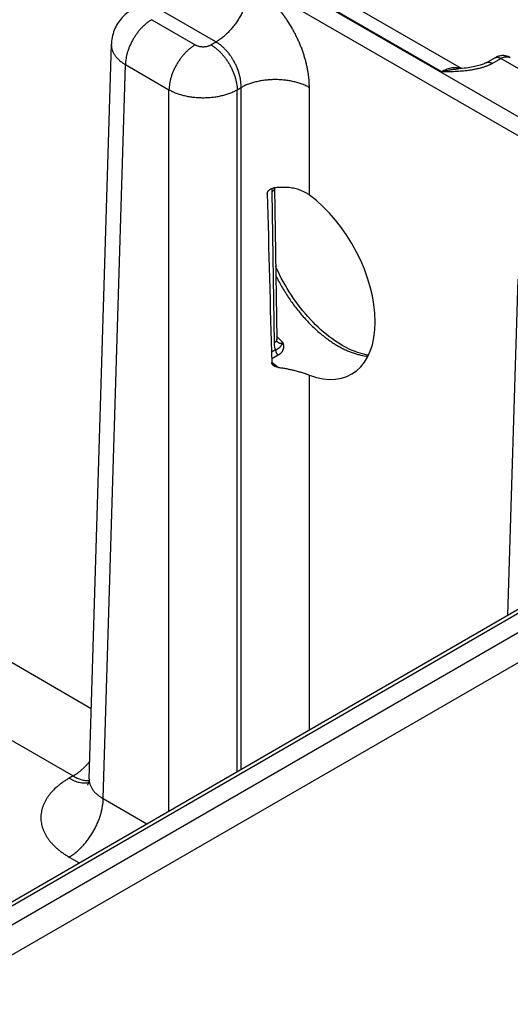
# Model space of a CAD drawing. Header units: inches. Extents: x 0 to 34, y 0 to 22.
# Tile 65 of 69: x 26.854 to 27.647, y 15.919 to 17.51. Entities that reach past the tile are written whole.
import ezdxf

# ---------------------------------------------------------------- set-up
doc = ezdxf.new("R2010")
doc.units = ezdxf.units.IN
doc.header["$LTSCALE"] = 1.87
doc.header["$MEASUREMENT"] = 0
doc.layers.get('0').update_dxf_attribs({"linetype": 'CONTINUOUS'})

msp = doc.modelspace()

# ---------------------------------------------------------------- linework, layer by layer
at = {"color": 7, "linetype": 'CONTINUOUS'}
for p, q in [((28.2858, 16.9916), (25.6906, 18.49)), ((28.2723, 16.9686), (25.6771, 18.467)), ((27.5358, 17.4264), (27.1134, 17.6703)), ((27.568, 17.4315), (27.1476, 17.6742)), ((27.1708, 17.4744), (27.075, 17.5298)), ((27.0669, 17.5104), (27.1373, 17.4698)), ((26.9658, 16.2833), (27.0017, 17.4708)), ((27.0017, 17.4708), (27.0017, 17.4708)), ((27.1628, 17.4698), (27.1708, 17.4744)), ((27.6077, 17.4409), (27.6219, 17.4489)), ((27.6174, 17.4398), (27.6316, 17.4477)), ((27.8079, 17.3459), (27.6316, 17.4477)), ((26.9886, 16.2512), (27.0245, 17.4378)), ((27.0245, 17.4378), (27.0949, 17.3972)), ((27.2052, 17.3972), (27.2116, 17.4008)), ((27.2116, 16.2986), (27.2116, 17.4008)), ((27.3219, 17.2269), (27.3219, 17.4008)), ((27.0949, 16.2312), (27.0949, 17.3972)), ((27.2052, 16.2949), (27.2052, 17.3972)), ((27.261, 17.232), (27.2647, 16.9877)), ((27.2654, 17.2381), (27.2654, 17.2385)), ((27.2654, 17.2381), (27.269, 16.9938)), ((27.6428, 16.5476), (27.6593, 17.0911)), ((27.2673, 16.9766), (27.2606, 16.9729)), ((27.2714, 16.968), (27.2609, 16.9621)), ((26.0883, 15.6128), (28.3995, 16.9472)), ((27.3219, 16.3622), (27.3219, 16.9359)), ((26.1096, 15.5765), (28.4207, 16.9109)), ((26.1391, 15.6794), (28.2763, 16.9133)), ((26.1486, 15.6784), (28.2858, 16.9124)), ((26.6642, 16.5732), (26.9692, 16.3971)), ((26.6091, 16.4787), (26.9398, 16.2878)), ((26.9398, 16.2878), (26.9335, 16.2841)), ((26.9886, 16.2512), (27.059, 16.2105)), ((26.9335, 16.1567), (26.9497, 16.1474))]:
    msp.add_line(p, q, dxfattribs=at)
for points in [[(27.0369, 17.5281), (27.0343, 17.5265), (27.0315, 17.5247), (27.0288, 17.5228), (27.0263, 17.5207), (27.0239, 17.5186), (27.0216, 17.5164), (27.0194, 17.5141), (27.0174, 17.5118), (27.0154, 17.5093), (27.0136, 17.5068), (27.0119, 17.5043), (27.0103, 17.5016), (27.0089, 17.4989), (27.0076, 17.4962), (27.0064, 17.4934), (27.0053, 17.4906), (27.0044, 17.4877), (27.0036, 17.4848), (27.0029, 17.4818), (27.0024, 17.4789), (27.002, 17.4759), (27.0018, 17.4729), (27.0017, 17.4708)], [(27.6467, 17.4492), (27.646, 17.4495), (27.6448, 17.4502), (27.6435, 17.4507), (27.6421, 17.4512), (27.6408, 17.4516), (27.6394, 17.4519), (27.6379, 17.4521), (27.6365, 17.4523), (27.635, 17.4523), (27.6336, 17.4523), (27.6321, 17.4522), (27.6306, 17.452), (27.6291, 17.4517), (27.6276, 17.4513), (27.6261, 17.4508), (27.6246, 17.4502), (27.6231, 17.4495), (27.6219, 17.4489)], [(27.6077, 17.4409), (27.6067, 17.4404), (27.6056, 17.4399), (27.6043, 17.4393), (27.6029, 17.4387), (27.6014, 17.4381), (27.5997, 17.4374), (27.5979, 17.4368), (27.5959, 17.4362), (27.5938, 17.4356), (27.5915, 17.4351), (27.5892, 17.4345), (27.5867, 17.434), (27.584, 17.4335), (27.5813, 17.433), (27.5784, 17.4326), (27.5754, 17.4322), (27.5723, 17.4319), (27.5691, 17.4316), (27.5658, 17.4313), (27.5628, 17.4311)], [(27.3751, 16.9838), (27.3709, 16.9863), (27.3666, 16.9891), (27.3622, 16.992), (27.3579, 16.9951), (27.3535, 16.9984), (27.3492, 17.0019), (27.3448, 17.0055), (27.3405, 17.0093), (27.3362, 17.0132), (27.332, 17.0173), (27.3278, 17.0215), (27.3236, 17.0259), (27.3195, 17.0304), (27.3155, 17.035), (27.3115, 17.0398), (27.3076, 17.0447), (27.3038, 17.0497), (27.3, 17.0548), (27.2964, 17.0599), (27.2928, 17.0652), (27.2893, 17.0706), (27.286, 17.076), (27.2827, 17.0816), (27.2795, 17.0871), (27.2765, 17.0928), (27.2736, 17.0985), (27.2708, 17.1042), (27.2681, 17.1099), (27.2673, 17.1118)], [(27.2697, 16.9899), (27.2697, 16.9899), (27.2697, 16.99), (27.2696, 16.9901), (27.2696, 16.9903), (27.2695, 16.9905), (27.2694, 16.9908), (27.2693, 16.9911), (27.2692, 16.9915), (27.2692, 16.992), (27.2691, 16.9926), (27.2691, 16.9932), (27.269, 16.9938)], [(27.4174, 16.968), (27.4154, 16.9683), (27.4115, 16.9691), (27.4077, 16.97), (27.4037, 16.9711), (27.3997, 16.9724), (27.3957, 16.9739), (27.3916, 16.9755), (27.3875, 16.9774), (27.3833, 16.9794), (27.3791, 16.9816), (27.3751, 16.9838)], [(26.9658, 16.2833), (26.9656, 16.2815), (26.9654, 16.2798), (26.9651, 16.2783), (26.9647, 16.2769), (26.9643, 16.2758), (26.964, 16.2749), (26.9636, 16.2742), (26.9634, 16.2736), (26.9632, 16.2733), (26.963, 16.2731), (26.963, 16.2731)]]:
    msp.add_lwpolyline(points, dxfattribs=at)
for centre, radius, start, end in [((150.1563, 20.3596), 122.9424, 181.459043, 181.586448), ((27.4611, 17.1744), 0.2602, 222.4043, 225.5763), ((27.2777, 16.9984), 0.0116, 224.7003, 226.2107), ((27.2774, 16.9982), 0.0113, 226.2172, 226.9069), ((27.3958, 17.1197), 0.2113, 230.3842, 234.2189)]:
    msp.add_arc(centre, radius, start, end, dxfattribs=at)
msp.add_ellipse((27.3031, 17.0918), major_axis=(-0.0862, 0.1548), ratio=0.587319, start_param=-3.75051, end_param=-0.908998, dxfattribs=at)
for points, knots in [([(27.226, 17.5689), (27.2259, 17.5667), (27.2257, 17.5624), (27.2248, 17.5558), (27.2234, 17.549), (27.2215, 17.5422), (27.2192, 17.5353), (27.2164, 17.5284), (27.2132, 17.5216), (27.2095, 17.515), (27.2055, 17.5086), (27.2012, 17.5024), (27.1966, 17.4966), (27.1918, 17.4912), (27.1868, 17.4863), (27.1824, 17.4825), (27.1788, 17.4797), (27.1753, 17.4772), (27.1726, 17.4755), (27.1708, 17.4744)], [0, 0, 0, 0, 0.056204, 0.114844, 0.175676, 0.238405, 0.302691, 0.368163, 0.434426, 0.501069, 0.567674, 0.633825, 0.699113, 0.763148, 0.825561, 0.886022, 0.915434, 0.944253, 1, 1, 1, 1]), ([(27.3219, 17.4008), (27.3219, 17.4018), (27.3218, 17.4037), (27.3217, 17.4065), (27.3216, 17.4093), (27.3214, 17.4122), (27.3211, 17.4151), (27.3207, 17.4191), (27.32, 17.424), (27.319, 17.43), (27.3178, 17.4361), (27.3163, 17.4422), (27.3146, 17.4483), (27.3127, 17.4545), (27.3106, 17.4606), (27.3083, 17.4668), (27.3058, 17.4729), (27.3031, 17.479), (27.3002, 17.485), (27.2971, 17.4909), (27.2928, 17.4987), (27.2882, 17.5063), (27.2832, 17.5137), (27.2794, 17.5191), (27.2754, 17.5244), (27.2713, 17.5294), (27.2671, 17.5343), (27.2628, 17.5391), (27.2584, 17.5436), (27.254, 17.5479), (27.2494, 17.552), (27.2448, 17.5558), (27.2402, 17.5595), (27.2362, 17.5623), (27.2331, 17.5645), (27.2307, 17.566), (27.2283, 17.5675), (27.2268, 17.5684), (27.226, 17.5689)], [0, 0, 0, 0, 0.01391, 0.027977, 0.042197, 0.056569, 0.071089, 0.085754, 0.1155, 0.145777, 0.176551, 0.207783, 0.239431, 0.271452, 0.303803, 0.336437, 0.369305, 0.402358, 0.435546, 0.468818, 0.502123, 0.56862, 0.601716, 0.634641, 0.667346, 0.699781, 0.731899, 0.763656, 0.795008, 0.825914, 0.856333, 0.886231, 0.915574, 0.944332, 0.958484, 0.97248, 0.98632, 1, 1, 1, 1]), ([(27.0669, 17.5104), (27.0655, 17.5096), (27.0627, 17.5078), (27.0586, 17.5048), (27.0546, 17.5013), (27.0508, 17.4975), (27.047, 17.4934), (27.0435, 17.4889), (27.0402, 17.4842), (27.0371, 17.4793), (27.0343, 17.4742), (27.0318, 17.4689), (27.0297, 17.4637), (27.0279, 17.4583), (27.0264, 17.4531), (27.0254, 17.4479), (27.0247, 17.4428), (27.0245, 17.4395), (27.0245, 17.4378)], [0, 0, 0, 0, 0.055748, 0.113969, 0.174431, 0.236845, 0.30088, 0.366169, 0.43232, 0.498926, 0.56557, 0.631833, 0.697306, 0.761592, 0.824322, 0.885155, 0.943796, 1, 1, 1, 1]), ([(27.0017, 17.4708), (27.0016, 17.47), (27.0017, 17.4685), (27.0019, 17.4663), (27.0023, 17.464), (27.0029, 17.4618), (27.0037, 17.4595), (27.0047, 17.4573), (27.0059, 17.4552), (27.0073, 17.453), (27.0089, 17.4509), (27.0106, 17.4489), (27.0125, 17.4469), (27.0146, 17.4449), (27.0168, 17.443), (27.0192, 17.4412), (27.0218, 17.4395), (27.0236, 17.4384), (27.0245, 17.4378)], [0, 0, 0, 0, 0.053724, 0.107696, 0.162179, 0.217425, 0.273665, 0.331112, 0.38995, 0.450341, 0.512419, 0.576289, 0.642031, 0.709701, 0.779332, 0.850936, 0.9245, 1, 1, 1, 1]), ([(27.1373, 17.4698), (27.1359, 17.469), (27.1331, 17.4672), (27.129, 17.4641), (27.125, 17.4607), (27.1212, 17.4569), (27.1174, 17.4527), (27.1139, 17.4482), (27.1106, 17.4435), (27.1075, 17.4386), (27.1047, 17.4335), (27.1022, 17.4283), (27.1001, 17.423), (27.0983, 17.4177), (27.0968, 17.4124), (27.0958, 17.4072), (27.0951, 17.4021), (27.0949, 17.3988), (27.0949, 17.3972)], [0, 0, 0, 0, 0.055748, 0.113969, 0.174431, 0.236845, 0.30088, 0.366169, 0.43232, 0.498926, 0.56557, 0.631833, 0.697306, 0.761592, 0.824322, 0.885155, 0.943796, 1, 1, 1, 1]), ([(27.1373, 17.4698), (27.1375, 17.4697), (27.1379, 17.4694), (27.1388, 17.469), (27.14, 17.4685), (27.1416, 17.468), (27.1432, 17.4675), (27.1448, 17.4672), (27.1465, 17.4669), (27.1483, 17.4668), (27.15, 17.4667), (27.1518, 17.4668), (27.1535, 17.4669), (27.1552, 17.4672), (27.1569, 17.4675), (27.1585, 17.468), (27.16, 17.4685), (27.1612, 17.469), (27.1621, 17.4694), (27.1625, 17.4697), (27.1628, 17.4698)], [0, 0, 0, 0, 0.027602, 0.055852, 0.114188, 0.174791, 0.237359, 0.301554, 0.366995, 0.433284, 0.5, 0.566716, 0.633005, 0.698447, 0.76264, 0.82521, 0.885811, 0.94415, 0.972399, 1, 1, 1, 1]), ([(27.1628, 17.4698), (27.1642, 17.469), (27.167, 17.4672), (27.171, 17.4641), (27.175, 17.4607), (27.1789, 17.4569), (27.1826, 17.4527), (27.1862, 17.4482), (27.1895, 17.4435), (27.1925, 17.4386), (27.1953, 17.4335), (27.1978, 17.4283), (27.2, 17.423), (27.2018, 17.4177), (27.2032, 17.4124), (27.2043, 17.4072), (27.205, 17.4021), (27.2052, 17.3988), (27.2052, 17.3972)], [0, 0, 0, 0, 0.055748, 0.113969, 0.174431, 0.236845, 0.30088, 0.366169, 0.43232, 0.498926, 0.56557, 0.631833, 0.697306, 0.761592, 0.824322, 0.885155, 0.943796, 1, 1, 1, 1]), ([(27.2116, 17.4008), (27.2116, 17.4025), (27.2115, 17.4059), (27.211, 17.4111), (27.2101, 17.4164), (27.2088, 17.4217), (27.2072, 17.4271), (27.2051, 17.4325), (27.2028, 17.4378), (27.2001, 17.443), (27.1976, 17.4471), (27.1955, 17.4504), (27.1934, 17.4535), (27.1905, 17.4572), (27.1868, 17.4614), (27.183, 17.4653), (27.1791, 17.4688), (27.175, 17.4718), (27.1722, 17.4736), (27.1708, 17.4744)], [0, 0, 0, 0, 0.057024, 0.11632, 0.177645, 0.240715, 0.305198, 0.370737, 0.436952, 0.503447, 0.569822, 0.602844, 0.635687, 0.700639, 0.764315, 0.826373, 0.886504, 0.944448, 1, 1, 1, 1]), ([(27.6219, 17.4489), (27.6221, 17.449), (27.6224, 17.4491), (27.6229, 17.4493), (27.6234, 17.4495), (27.6242, 17.4497), (27.6252, 17.4498), (27.6264, 17.4497), (27.6277, 17.4494), (27.629, 17.449), (27.6303, 17.4485), (27.6312, 17.448), (27.6316, 17.4477)], [0, 0, 0, 0, 0.053671, 0.107619, 0.162101, 0.217362, 0.331024, 0.450249, 0.576192, 0.709602, 0.850855, 1, 1, 1, 1]), ([(27.6316, 17.4477), (27.632, 17.4479), (27.6326, 17.4483), (27.634, 17.449), (27.6357, 17.4497), (27.6378, 17.4502), (27.6397, 17.4506), (27.6413, 17.4506), (27.6426, 17.4505), (27.6435, 17.4504), (27.6443, 17.4502), (27.6451, 17.4499), (27.6459, 17.4496), (27.6464, 17.4493), (27.6467, 17.4492)], [0, 0, 0, 0, 0.075109, 0.148334, 0.289022, 0.422141, 0.548042, 0.667452, 0.725097, 0.781571, 0.837071, 0.891816, 0.946042, 1, 1, 1, 1]), ([(27.5358, 17.4264), (27.5376, 17.4264), (27.5412, 17.4265), (27.5466, 17.4267), (27.552, 17.4268), (27.5575, 17.4271), (27.5629, 17.4273), (27.5682, 17.4277), (27.5736, 17.4282), (27.5781, 17.4287), (27.5816, 17.4292), (27.5842, 17.4296), (27.5868, 17.43), (27.5894, 17.4305), (27.592, 17.431), (27.5954, 17.4317), (27.5995, 17.4327), (27.6043, 17.4342), (27.6082, 17.4356), (27.6112, 17.4368), (27.6133, 17.4377), (27.6154, 17.4387), (27.6167, 17.4394), (27.6174, 17.4398)], [0, 0, 0, 0, 0.065012, 0.130014, 0.194993, 0.259926, 0.32478, 0.389504, 0.454027, 0.518257, 0.550226, 0.582073, 0.613778, 0.645318, 0.67667, 0.707808, 0.769315, 0.829584, 0.888328, 0.917035, 0.945243, 0.972911, 1, 1, 1, 1]), ([(27.5672, 17.4314), (27.5666, 17.4316), (27.5655, 17.4319), (27.5638, 17.4323), (27.562, 17.4326), (27.5595, 17.4329), (27.5563, 17.4329), (27.5523, 17.4325), (27.5483, 17.4316), (27.5441, 17.4303), (27.5399, 17.4286), (27.5372, 17.4272), (27.5358, 17.4264)], [0, 0, 0, 0, 0.05391, 0.108489, 0.163882, 0.220223, 0.336167, 0.457173, 0.583809, 0.716423, 0.855164, 1, 1, 1, 1]), ([(27.5358, 17.4264), (27.5369, 17.4267), (27.5392, 17.4273), (27.5426, 17.4282), (27.546, 17.4289), (27.5505, 17.4297), (27.555, 17.4304), (27.5595, 17.4308), (27.5617, 17.431), (27.5628, 17.4311)], [0, 0, 0, 0, 0.128558, 0.256097, 0.382616, 0.508117, 0.756033, 0.878503, 1, 1, 1, 1]), ([(27.6077, 17.4409), (27.6078, 17.441), (27.6081, 17.4412), (27.6087, 17.4414), (27.6092, 17.4416), (27.6099, 17.4417), (27.6109, 17.4418), (27.6122, 17.4418), (27.6134, 17.4415), (27.6147, 17.4411), (27.6161, 17.4405), (27.617, 17.4401), (27.6174, 17.4398)], [0, 0, 0, 0, 0.053689, 0.107643, 0.162122, 0.217372, 0.331, 0.45019, 0.576109, 0.709519, 0.850799, 1, 1, 1, 1]), ([(27.3219, 17.4008), (27.3209, 17.4014), (27.3191, 17.4023), (27.3162, 17.4037), (27.3131, 17.405), (27.3089, 17.4067), (27.3034, 17.4085), (27.2965, 17.4103), (27.2893, 17.4118), (27.2819, 17.4128), (27.2743, 17.4134), (27.2667, 17.4136), (27.2591, 17.4134), (27.2515, 17.4128), (27.2441, 17.4118), (27.2369, 17.4103), (27.23, 17.4085), (27.2245, 17.4067), (27.2203, 17.405), (27.2172, 17.4037), (27.2143, 17.4023), (27.2125, 17.4014), (27.2116, 17.4008)], [0, 0, 0, 0, 0.027447, 0.055573, 0.084353, 0.113757, 0.174287, 0.236862, 0.301125, 0.366684, 0.43312, 0.5, 0.56688, 0.633316, 0.698875, 0.763138, 0.825713, 0.886243, 0.915647, 0.944427, 0.972553, 1, 1, 1, 1]), ([(27.0949, 17.3972), (27.0958, 17.3967), (27.0977, 17.3957), (27.1006, 17.3942), (27.1036, 17.3929), (27.1078, 17.3913), (27.1133, 17.3894), (27.1202, 17.3876), (27.1274, 17.3861), (27.1348, 17.3851), (27.1424, 17.3845), (27.15, 17.3843), (27.1577, 17.3845), (27.1652, 17.3851), (27.1726, 17.3861), (27.1787, 17.3873), (27.1834, 17.3885), (27.1868, 17.3895), (27.1901, 17.3905), (27.1933, 17.3917), (27.1965, 17.3929), (27.1995, 17.3942), (27.2024, 17.3957), (27.2043, 17.3967), (27.2052, 17.3972)], [0, 0, 0, 0, 0.027482, 0.055637, 0.084438, 0.113857, 0.174402, 0.236975, 0.30122, 0.366751, 0.433152, 0.499992, 0.566832, 0.633233, 0.698763, 0.763009, 0.794531, 0.825589, 0.85614, 0.886143, 0.915562, 0.944364, 0.972518, 1, 1, 1, 1]), ([(27.3028, 17.2362), (27.3013, 17.2367), (27.2983, 17.2374), (27.2937, 17.2383), (27.2889, 17.239), (27.2825, 17.2395), (27.276, 17.2394), (27.2695, 17.239), (27.2662, 17.2386), (27.2645, 17.2384)], [0, 0, 0, 0, 0.12019, 0.242005, 0.365369, 0.490163, 0.743315, 0.871345, 1, 1, 1, 1]), ([(27.2538, 17.2292), (27.2538, 17.2295), (27.2538, 17.2301), (27.254, 17.2309), (27.2543, 17.2318), (27.2549, 17.2328), (27.2556, 17.2339), (27.2565, 17.2348), (27.2575, 17.2356), (27.2588, 17.2365), (27.2606, 17.2374), (27.2625, 17.238), (27.2639, 17.2383), (27.2645, 17.2384)], [0, 0, 0, 0, 0.05554, 0.112172, 0.17005, 0.229201, 0.350882, 0.413331, 0.476624, 0.605141, 0.735645, 0.867438, 1, 1, 1, 1]), ([(27.2654, 17.2381), (27.2654, 17.238), (27.2654, 17.2377), (27.2653, 17.2373), (27.2652, 17.2369), (27.2651, 17.2363), (27.2648, 17.2356), (27.2643, 17.2348), (27.2636, 17.234), (27.2629, 17.2333), (27.262, 17.2326), (27.2613, 17.2322), (27.261, 17.232)], [0, 0, 0, 0, 0.053428, 0.107132, 0.16138, 0.216429, 0.329767, 0.44885, 0.574859, 0.708543, 0.850254, 1, 1, 1, 1]), ([(27.2613, 17.2376), (27.2613, 17.2371), (27.2611, 17.236), (27.261, 17.2341), (27.261, 17.2327), (27.261, 17.232)], [0, 0, 0, 0, 0.257458, 0.634475, 1, 1, 1, 1]), ([(27.3219, 17.2269), (27.3205, 17.2279), (27.3175, 17.2299), (27.3129, 17.2324), (27.3079, 17.2345), (27.3045, 17.2357), (27.3028, 17.2362)], [0, 0, 0, 0, 0.244083, 0.491915, 0.743824, 1, 1, 1, 1]), ([(27.2675, 17.097), (27.269, 17.094), (27.2721, 17.0879), (27.277, 17.0791), (27.2822, 17.0703), (27.2877, 17.0618), (27.2934, 17.0535), (27.2994, 17.0454), (27.3056, 17.0376), (27.312, 17.0301), (27.3186, 17.0229), (27.3253, 17.016), (27.3322, 17.0095), (27.3391, 17.0034), (27.3462, 16.9977), (27.3533, 16.9924), (27.3605, 16.9876), (27.3653, 16.9846), (27.3678, 16.9832)], [0, 0, 0, 0, 0.065918, 0.13202, 0.198164, 0.264205, 0.33, 0.395406, 0.460285, 0.5245, 0.58792, 0.650419, 0.711878, 0.772186, 0.831238, 0.888944, 0.94522, 1, 1, 1, 1]), ([(27.269, 16.9938), (27.269, 16.9937), (27.269, 16.9934), (27.269, 16.993), (27.2689, 16.9925), (27.2687, 16.992), (27.2684, 16.9913), (27.2679, 16.9905), (27.2673, 16.9897), (27.2665, 16.989), (27.2656, 16.9883), (27.265, 16.9879), (27.2647, 16.9877)], [0, 0, 0, 0, 0.053428, 0.107132, 0.16138, 0.216429, 0.329767, 0.448849, 0.574858, 0.708543, 0.850254, 1, 1, 1, 1]), ([(27.2647, 16.9877), (27.2647, 16.9871), (27.2647, 16.9861), (27.2648, 16.9846), (27.2651, 16.9831), (27.2653, 16.9816), (27.2657, 16.9803), (27.2663, 16.9786), (27.2668, 16.9773), (27.2673, 16.9766)], [0, 0, 0, 0, 0.138484, 0.273155, 0.403946, 0.530822, 0.65379, 0.772905, 1, 1, 1, 1]), ([(27.279, 16.9886), (27.2789, 16.9885), (27.2788, 16.9883), (27.2787, 16.988), (27.2785, 16.9878), (27.2784, 16.9874), (27.2782, 16.9871), (27.278, 16.9867), (27.2778, 16.9864), (27.2776, 16.986), (27.2773, 16.9855), (27.277, 16.985), (27.2767, 16.9844), (27.2763, 16.9839), (27.2759, 16.9833), (27.2756, 16.9829), (27.2754, 16.9825), (27.275, 16.982), (27.2746, 16.9815), (27.2742, 16.981), (27.2738, 16.9807), (27.2735, 16.9803), (27.2731, 16.98), (27.2727, 16.9796), (27.2722, 16.9792), (27.2717, 16.9788), (27.2711, 16.9784), (27.2704, 16.978), (27.2697, 16.9776), (27.269, 16.9773), (27.2685, 16.977), (27.2679, 16.9768), (27.2675, 16.9767), (27.2673, 16.9766)], [0, 0, 0, 0, 0.018679, 0.037066, 0.055156, 0.072945, 0.107656, 0.124593, 0.141264, 0.17387, 0.205594, 0.236514, 0.266704, 0.325199, 0.353719, 0.381922, 0.409894, 0.437717, 0.493208, 0.521065, 0.54913, 0.577471, 0.606157, 0.635254, 0.664833, 0.725715, 0.757154, 0.789318, 0.856002, 0.890629, 0.92616, 0.962612, 1, 1, 1, 1]), ([(27.2697, 16.99), (27.27, 16.9897), (27.2707, 16.9891), (27.2717, 16.9885), (27.2727, 16.9881), (27.2735, 16.9878), (27.2741, 16.9877), (27.2747, 16.9876), (27.2755, 16.9876), (27.2765, 16.9877), (27.2778, 16.988), (27.2786, 16.9884), (27.279, 16.9886)], [0, 0, 0, 0, 0.127208, 0.251014, 0.372359, 0.432598, 0.492785, 0.553165, 0.613971, 0.737714, 0.865929, 1, 1, 1, 1]), ([(27.279, 16.9886), (27.2791, 16.9881), (27.2794, 16.9871), (27.2797, 16.9855), (27.2799, 16.984), (27.28, 16.9825), (27.28, 16.981), (27.2798, 16.9796), (27.2795, 16.9782), (27.2791, 16.9768), (27.2786, 16.9755), (27.278, 16.9742), (27.2772, 16.973), (27.2763, 16.9718), (27.2752, 16.9707), (27.2743, 16.9699), (27.2734, 16.9693), (27.2726, 16.9687), (27.2719, 16.9682), (27.2714, 16.968)], [0, 0, 0, 0, 0.066879, 0.132273, 0.196206, 0.258798, 0.320226, 0.380704, 0.440498, 0.499906, 0.559254, 0.61888, 0.679123, 0.740316, 0.802761, 0.866717, 0.89934, 0.93242, 1, 1, 1, 1]), ([(27.2673, 16.9766), (27.2673, 16.9762), (27.2673, 16.9755), (27.2676, 16.9743), (27.2679, 16.9731), (27.2684, 16.972), (27.269, 16.9708), (27.2697, 16.9698), (27.2705, 16.9688), (27.2711, 16.9682), (27.2714, 16.968)], [0, 0, 0, 0, 0.113085, 0.233474, 0.359524, 0.489234, 0.620393, 0.750708, 0.877934, 1, 1, 1, 1]), ([(27.3678, 16.9832), (27.3698, 16.982), (27.374, 16.9797), (27.3802, 16.9766), (27.3854, 16.9744), (27.3896, 16.9728), (27.3937, 16.9713), (27.3987, 16.9697), (27.4066, 16.9676), (27.4126, 16.9666), (27.4166, 16.9663)], [0, 0, 0, 0, 0.1375, 0.271435, 0.40176, 0.465568, 0.528472, 0.651573, 0.771137, 1, 1, 1, 1]), ([(27.2638, 16.9514), (27.2636, 16.9515), (27.2632, 16.9518), (27.2626, 16.9525), (27.262, 16.9532), (27.2615, 16.954), (27.2613, 16.9546), (27.2611, 16.9553), (27.2611, 16.9557), (27.2611, 16.9559)], [0, 0, 0, 0, 0.13186, 0.261514, 0.513895, 0.637205, 0.758924, 0.879609, 1, 1, 1, 1]), ([(27.2722, 16.9483), (27.2718, 16.9484), (27.2711, 16.9485), (27.2699, 16.9487), (27.2688, 16.949), (27.2677, 16.9493), (27.2667, 16.9497), (27.2656, 16.9502), (27.2647, 16.9508), (27.2641, 16.9512), (27.2638, 16.9514)], [0, 0, 0, 0, 0.12857, 0.25682, 0.384418, 0.511014, 0.636242, 0.759725, 0.881093, 1, 1, 1, 1]), ([(27.2722, 16.9483), (27.2743, 16.948), (27.2785, 16.9474), (27.2847, 16.9463), (27.2908, 16.9451), (27.2948, 16.9441), (27.2968, 16.9437)], [0, 0, 0, 0, 0.253865, 0.506249, 0.755537, 1, 1, 1, 1]), ([(27.2968, 16.9437), (27.2991, 16.9431), (27.3036, 16.9419), (27.3091, 16.9403), (27.3133, 16.939), (27.3162, 16.938), (27.3191, 16.937), (27.3209, 16.9363), (27.3219, 16.9359)], [0, 0, 0, 0, 0.270779, 0.529548, 0.653536, 0.773475, 0.889056, 1, 1, 1, 1]), ([(26.9398, 16.2878), (26.941, 16.2885), (26.9434, 16.2899), (26.9469, 16.2923), (26.9503, 16.2949), (26.9537, 16.2978), (26.9571, 16.3009), (26.9603, 16.3041), (26.9635, 16.3076), (26.9656, 16.31), (26.9666, 16.3112)], [0, 0, 0, 0, 0.114506, 0.232446, 0.353643, 0.477883, 0.604923, 0.73449, 0.866288, 1, 1, 1, 1]), ([(26.9398, 16.2878), (26.9409, 16.2872), (26.9431, 16.286), (26.9464, 16.2844), (26.9497, 16.2831), (26.953, 16.282), (26.9562, 16.2812), (26.9594, 16.2806), (26.9624, 16.2803), (26.9645, 16.2803), (26.9655, 16.2803)], [0, 0, 0, 0, 0.140125, 0.275848, 0.407126, 0.533974, 0.656481, 0.774809, 0.889204, 1, 1, 1, 1]), ([(26.9335, 16.2841), (26.9326, 16.2836), (26.9308, 16.2825), (26.9282, 16.2809), (26.9256, 16.2793), (26.9224, 16.277), (26.9185, 16.2741), (26.9127, 16.2694), (26.9074, 16.2643), (26.9027, 16.259), (26.8996, 16.255), (26.8969, 16.2508), (26.8944, 16.2466), (26.8924, 16.2424), (26.8907, 16.238), (26.8894, 16.2337), (26.8885, 16.2293), (26.8879, 16.2249), (26.8877, 16.2204), (26.8879, 16.216), (26.8885, 16.2116), (26.8894, 16.2072), (26.8907, 16.2028), (26.8924, 16.1985), (26.8944, 16.1942), (26.8969, 16.19), (26.8991, 16.1866), (26.9011, 16.1839), (26.9033, 16.1812), (26.9062, 16.1779), (26.91, 16.174), (26.9141, 16.1703), (26.9177, 16.1673), (26.9208, 16.165), (26.9232, 16.1633), (26.9256, 16.1616), (26.9282, 16.1599), (26.9308, 16.1583), (26.9326, 16.1573), (26.9335, 16.1567)], [0, 0, 0, 0, 0.018926, 0.037617, 0.056071, 0.074285, 0.109984, 0.144716, 0.211292, 0.243207, 0.274249, 0.304471, 0.333934, 0.362719, 0.390915, 0.418624, 0.445957, 0.473035, 0.499984, 0.526933, 0.554011, 0.581344, 0.609052, 0.637249, 0.666034, 0.695497, 0.725718, 0.741135, 0.756764, 0.78868, 0.821509, 0.855282, 0.890014, 0.907744, 0.925715, 0.943928, 0.962381, 0.981073, 1, 1, 1, 1]), ([(26.9335, 16.2841), (26.9348, 16.2833), (26.9375, 16.2819), (26.9417, 16.28), (26.9458, 16.2785), (26.9498, 16.2775), (26.9538, 16.2768), (26.9576, 16.2765), (26.9607, 16.2766), (26.9631, 16.2769), (26.9643, 16.2772), (26.9648, 16.2773)], [0, 0, 0, 0, 0.143916, 0.282131, 0.414609, 0.541448, 0.662897, 0.779373, 0.891468, 0.94613, 1, 1, 1, 1]), ([(26.9658, 16.2833), (26.9657, 16.2826), (26.9658, 16.2811), (26.966, 16.2788), (26.9664, 16.2766), (26.967, 16.2743), (26.9678, 16.2721), (26.9688, 16.27), (26.97, 16.2678), (26.9714, 16.2657), (26.973, 16.2637), (26.9747, 16.2617), (26.9766, 16.2598), (26.9787, 16.2579), (26.981, 16.2561), (26.9842, 16.2537), (26.9868, 16.2522), (26.9886, 16.2512)], [0, 0, 0, 0, 0.054436, 0.108955, 0.163831, 0.219326, 0.27569, 0.333149, 0.39191, 0.452152, 0.514027, 0.577657, 0.643142, 0.710552, 0.779933, 0.85131, 1, 1, 1, 1]), ([(26.9335, 16.1567), (26.9353, 16.1578), (26.938, 16.1595), (26.9415, 16.162), (26.945, 16.1648), (26.9494, 16.1686), (26.9544, 16.1735), (26.9593, 16.1789), (26.9639, 16.1847), (26.9682, 16.1909), (26.9722, 16.1973), (26.9758, 16.2039), (26.979, 16.2107), (26.9818, 16.2176), (26.9842, 16.2245), (26.9861, 16.2313), (26.9874, 16.2381), (26.9883, 16.2447), (26.9886, 16.249), (26.9886, 16.2512)], [0, 0, 0, 0, 0.055747, 0.084566, 0.113978, 0.174439, 0.236852, 0.300887, 0.366175, 0.432326, 0.498931, 0.565574, 0.631837, 0.697309, 0.761595, 0.824324, 0.885156, 0.943796, 1, 1, 1, 1])]:
    msp.add_open_spline(points, degree=3, knots=knots, dxfattribs=at)
msp.add_open_spline([(27.6219, 17.4489), (27.6219, 17.4489), (27.6219, 17.4489), (27.6219, 17.4489)], degree=3, dxfattribs=at)

doc.saveas('drawing.dxf')
